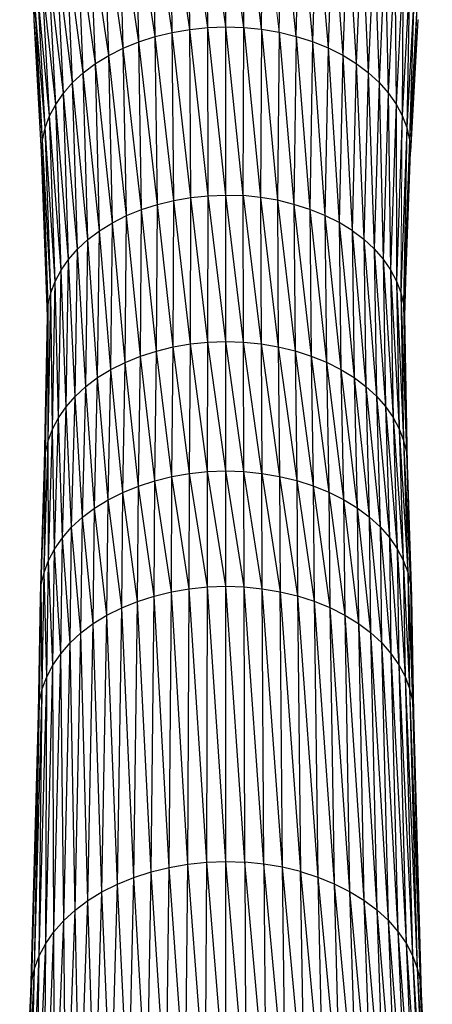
# Paper-space layout '_Back' of a CAD drawing. Header units: millimetres. Extents: x -1300 to 0, y 0 to 650.
# Tile 18 of 94: x -1011 to -979, y 171 to 248. Entities that reach past the tile are written whole.
import ezdxf

# ---------------------------------------------------------------- set-up
doc = ezdxf.new("R2010")
doc.units = ezdxf.units.MM

psp = doc.layouts.new('_Back')

# ---------------------------------------------------------------- linework, layer by layer
at = {"color": 7, "linetype": 'Continuous', "lineweight": 25}
for p, q in [((-995.019, 247.432), (-996.49, 258.166)), ((-996.433, 247.381), (-996.49, 258.166)), ((-995.019, 247.432), (-995.019, 258.218)), ((-993.604, 247.384), (-995.019, 258.218)), ((-993.604, 247.384), (-993.547, 258.168)), ((-992.203, 247.24), (-993.547, 258.168)), ((-999.209, 246.995), (-1000.768, 257.424)), ((-1000.546, 246.668), (-1000.768, 257.424)), ((-999.209, 246.995), (-999.378, 257.765)), ((-997.834, 247.234), (-999.378, 257.765)), ((-996.433, 247.381), (-997.948, 258.013)), ((-997.834, 247.234), (-997.948, 258.013)), ((-992.203, 247.24), (-992.089, 258.018)), ((-990.827, 247.003), (-990.658, 257.772)), ((-989.49, 246.678), (-990.658, 257.772)), ((-989.49, 246.678), (-989.267, 257.434)), ((-989.267, 257.434), (-988.204, 246.267)), ((-1000.546, 246.668), (-1002.104, 256.995)), ((-1001.829, 246.255), (-1002.104, 256.995)), ((-987.929, 257.007), (-988.204, 246.267)), ((-987.929, 257.007), (-986.983, 245.775)), ((-1010.046, 247.978), (-1010.245, 255.872)), ((-1003.048, 245.761), (-1004.559, 255.886)), ((-1004.189, 245.189), (-1004.559, 255.886)), ((-1003.048, 245.761), (-1003.372, 256.481)), ((-1001.829, 246.255), (-1003.372, 256.481)), ((-986.659, 256.495), (-986.983, 245.775)), ((-986.659, 256.495), (-985.84, 245.206)), ((-985.47, 255.902), (-985.84, 245.206)), ((-985.47, 255.902), (-984.787, 244.561)), ((-1004.189, 245.189), (-1005.652, 255.214)), ((-1005.24, 244.543), (-1005.652, 255.214)), ((-984.375, 255.232), (-984.787, 244.561)), ((-984.375, 255.232), (-983.837, 243.848)), ((-1006.187, 243.827), (-1006.638, 254.469)), ((-1005.24, 244.543), (-1006.638, 254.469)), ((-983.387, 254.489), (-983.837, 243.848)), ((-983.387, 254.489), (-982.996, 243.072)), ((-1006.187, 243.827), (-1007.51, 253.661)), ((-1007.025, 243.05), (-1007.51, 253.661)), ((-982.512, 253.682), (-982.996, 243.072)), ((-982.512, 253.682), (-982.269, 242.243)), ((-1007.025, 243.05), (-1008.263, 252.798)), ((-1007.749, 242.22), (-1008.263, 252.798)), ((-981.755, 252.82), (-982.269, 242.243)), ((-981.755, 252.82), (-981.662, 241.371)), ((-981.124, 251.912), (-981.662, 241.371)), ((-981.124, 251.912), (-981.18, 240.463)), ((-1008.353, 241.346), (-1008.891, 251.889)), ((-1007.749, 242.22), (-1008.891, 251.889)), ((-1008.832, 240.437), (-1009.389, 250.943)), ((-1008.353, 241.346), (-1009.389, 250.943)), ((-980.623, 250.967), (-981.18, 240.463)), ((-980.623, 250.967), (-980.828, 239.528)), ((-1009.179, 239.502), (-1009.751, 249.97)), ((-1008.832, 240.437), (-1009.751, 249.97)), ((-980.257, 249.995), (-980.828, 239.528)), ((-980.257, 249.995), (-980.613, 238.575)), ((-1010.046, 247.978), (-1009.972, 248.979)), ((-1009.179, 239.502), (-1009.972, 248.979)), ((-1009.391, 238.549), (-1009.972, 248.979)), ((-980.033, 249.004), (-980.613, 238.575)), ((-980.033, 249.004), (-980.538, 237.614)), ((-1009.391, 238.549), (-1010.046, 247.978)), ((-1009.462, 237.588), (-1010.046, 247.978)), ((-997.834, 247.234), (-996.433, 247.381)), ((-996.433, 247.381), (-995.019, 247.432)), ((-995.019, 234.23), (-996.433, 247.381)), ((-996.388, 234.181), (-996.433, 247.381)), ((-995.019, 234.23), (-995.019, 247.432)), ((-993.65, 234.184), (-995.019, 247.432)), ((-995.019, 247.432), (-993.604, 247.384)), ((-993.65, 234.184), (-993.604, 247.384)), ((-993.604, 247.384), (-992.293, 234.045)), ((-993.604, 247.384), (-992.203, 247.24)), ((-979.956, 248.004), (-980.538, 237.614)), ((-1001.829, 246.255), (-1000.546, 246.668)), ((-1000.546, 246.668), (-999.209, 246.995)), ((-1000.369, 233.491), (-1000.546, 246.668)), ((-999.075, 233.808), (-1000.546, 246.668)), ((-999.209, 246.995), (-997.834, 247.234)), ((-997.744, 234.039), (-999.209, 246.995)), ((-999.075, 233.808), (-999.209, 246.995)), ((-996.388, 234.181), (-997.834, 247.234)), ((-997.744, 234.039), (-997.834, 247.234)), ((-992.203, 247.24), (-992.293, 234.045)), ((-992.203, 247.24), (-990.961, 233.816)), ((-992.203, 247.24), (-990.827, 247.003)), ((-990.827, 247.003), (-990.961, 233.816)), ((-990.827, 247.003), (-989.666, 233.501)), ((-990.827, 247.003), (-989.49, 246.678)), ((-989.49, 246.678), (-989.666, 233.501)), ((-989.49, 246.678), (-988.422, 233.104)), ((-989.49, 246.678), (-988.204, 246.267)), ((-1004.189, 245.189), (-1003.048, 245.761)), ((-1003.048, 245.761), (-1001.829, 246.255)), ((-1002.792, 232.613), (-1003.048, 245.761)), ((-1001.612, 233.091), (-1003.048, 245.761)), ((-1000.369, 233.491), (-1001.829, 246.255)), ((-1001.612, 233.091), (-1001.829, 246.255)), ((-988.204, 246.267), (-988.422, 233.104)), ((-988.204, 246.267), (-987.24, 232.628)), ((-988.204, 246.267), (-986.983, 245.775)), ((-986.983, 245.775), (-987.24, 232.628)), ((-986.983, 245.775), (-986.133, 232.076)), ((-986.983, 245.775), (-985.84, 245.206)), ((-1005.24, 244.543), (-1004.189, 245.189)), ((-1003.896, 232.059), (-1004.189, 245.189)), ((-1002.792, 232.613), (-1004.189, 245.189)), ((-985.84, 245.206), (-986.133, 232.076)), ((-985.84, 245.206), (-985.114, 231.453)), ((-985.84, 245.206), (-984.787, 244.561)), ((-1006.187, 243.827), (-1005.24, 244.543)), ((-1004.912, 231.434), (-1005.24, 244.543)), ((-1003.896, 232.059), (-1005.24, 244.543)), ((-984.787, 244.561), (-985.114, 231.453)), ((-984.787, 244.561), (-984.194, 230.762)), ((-984.787, 244.561), (-983.837, 243.848)), ((-1007.025, 243.05), (-1006.187, 243.827)), ((-1005.83, 230.741), (-1006.187, 243.827)), ((-1004.912, 231.434), (-1006.187, 243.827)), ((-983.837, 243.848), (-984.194, 230.762)), ((-983.837, 243.848), (-983.379, 230.011)), ((-983.837, 243.848), (-982.996, 243.072)), ((-1005.83, 230.741), (-1007.025, 243.05)), ((-1006.641, 229.988), (-1007.025, 243.05)), ((-982.996, 243.072), (-983.379, 230.011)), ((-982.996, 243.072), (-982.676, 229.209)), ((-982.996, 243.072), (-982.269, 242.243)), ((-1008.353, 241.346), (-1007.749, 242.22)), ((-1007.342, 229.185), (-1007.749, 242.22)), ((-1006.641, 229.988), (-1007.749, 242.22)), ((-982.269, 242.243), (-982.676, 229.209)), ((-982.269, 242.243), (-982.088, 228.364)), ((-982.269, 242.243), (-981.662, 241.371)), ((-1008.832, 240.437), (-1008.353, 241.346)), ((-1007.342, 229.185), (-1008.353, 241.346)), ((-1007.926, 228.339), (-1008.353, 241.346)), ((-981.662, 241.371), (-982.088, 228.364)), ((-981.662, 241.371), (-981.621, 227.485)), ((-981.662, 241.371), (-981.18, 240.463)), ((-1009.179, 239.502), (-1008.832, 240.437)), ((-1007.926, 228.339), (-1008.832, 240.437)), ((-1008.389, 227.459), (-1008.832, 240.437)), ((-981.18, 240.463), (-981.621, 227.485)), ((-981.18, 240.463), (-980.828, 239.528)), ((-980.828, 239.528), (-981.281, 226.58)), ((-980.828, 239.528), (-981.072, 225.658)), ((-980.828, 239.528), (-980.613, 238.575)), ((-1009.391, 238.549), (-1009.179, 239.502)), ((-1008.389, 227.459), (-1009.179, 239.502)), ((-1008.726, 226.554), (-1009.179, 239.502)), ((-1009.462, 237.588), (-1009.391, 238.549)), ((-1008.726, 226.554), (-1009.391, 238.549)), ((-1008.931, 225.631), (-1009.391, 238.549)), ((-980.613, 238.575), (-981.072, 225.658)), ((-980.613, 238.575), (-981, 224.727)), ((-980.613, 238.575), (-980.538, 237.614)), ((-1008.931, 225.631), (-1009.462, 237.588)), ((-1008.999, 224.7), (-1009.462, 237.588)), ((-981, 224.727), (-980.538, 237.614)), ((-997.744, 234.039), (-996.388, 234.181)), ((-996.409, 222.691), (-996.388, 234.181)), ((-996.388, 234.181), (-995.019, 234.23)), ((-995.018, 222.741), (-996.388, 234.181)), ((-995.018, 222.741), (-995.019, 234.23)), ((-993.627, 222.694), (-995.019, 234.23)), ((-995.019, 234.23), (-993.65, 234.184)), ((-993.627, 222.694), (-993.65, 234.184)), ((-993.65, 234.184), (-992.249, 222.552)), ((-992.293, 234.045), (-993.65, 234.184)), ((-1001.612, 233.091), (-1000.369, 233.491)), ((-1000.452, 221.99), (-1000.369, 233.491)), ((-1000.369, 233.491), (-999.075, 233.808)), ((-999.138, 222.312), (-1000.369, 233.491)), ((-999.138, 222.312), (-999.075, 233.808)), ((-999.075, 233.808), (-997.744, 234.039)), ((-997.786, 222.547), (-999.075, 233.808)), ((-997.786, 222.547), (-997.744, 234.039)), ((-996.409, 222.691), (-997.744, 234.039)), ((-992.293, 234.045), (-992.249, 222.552)), ((-992.293, 234.045), (-990.896, 222.32)), ((-990.961, 233.816), (-992.293, 234.045)), ((-990.961, 233.816), (-990.896, 222.32)), ((-990.961, 233.816), (-989.581, 222)), ((-989.666, 233.501), (-990.961, 233.816)), ((-989.666, 233.501), (-989.581, 222)), ((-989.666, 233.501), (-988.317, 221.597)), ((-988.422, 233.104), (-989.666, 233.501)), ((-1003.896, 232.059), (-1002.792, 232.613)), ((-1002.913, 221.098), (-1002.792, 232.613)), ((-1002.792, 232.613), (-1001.612, 233.091)), ((-1001.714, 221.584), (-1002.792, 232.613)), ((-1001.714, 221.584), (-1001.612, 233.091)), ((-1000.452, 221.99), (-1001.612, 233.091)), ((-988.422, 233.104), (-988.317, 221.597)), ((-988.422, 233.104), (-987.117, 221.113)), ((-987.24, 232.628), (-988.422, 233.104)), ((-987.24, 232.628), (-987.117, 221.113)), ((-987.24, 232.628), (-985.993, 220.553)), ((-986.133, 232.076), (-987.24, 232.628)), ((-1004.912, 231.434), (-1003.896, 232.059)), ((-1004.035, 220.536), (-1003.896, 232.059)), ((-1002.913, 221.098), (-1003.896, 232.059)), ((-986.133, 232.076), (-985.993, 220.553)), ((-986.133, 232.076), (-984.958, 219.919)), ((-985.114, 231.453), (-986.133, 232.076)), ((-1005.83, 230.741), (-1004.912, 231.434)), ((-1005.067, 219.901), (-1004.912, 231.434)), ((-1004.035, 220.536), (-1004.912, 231.434)), ((-985.114, 231.453), (-984.958, 219.919)), ((-985.114, 231.453), (-984.024, 219.218)), ((-985.114, 231.453), (-984.194, 230.762)), ((-1006.641, 229.988), (-1005.83, 230.741)), ((-1005.999, 219.197), (-1005.83, 230.741)), ((-1005.067, 219.901), (-1005.83, 230.741)), ((-984.194, 230.762), (-984.024, 219.218)), ((-984.194, 230.762), (-983.196, 218.455)), ((-984.194, 230.762), (-983.379, 230.011)), ((-1007.342, 229.185), (-1006.641, 229.988)), ((-1006.823, 218.433), (-1006.641, 229.988)), ((-1005.999, 219.197), (-1006.641, 229.988)), ((-983.379, 230.011), (-983.196, 218.455)), ((-983.379, 230.011), (-982.482, 217.64)), ((-983.379, 230.011), (-982.676, 229.209)), ((-1007.926, 228.339), (-1007.342, 229.185)), ((-1007.535, 217.617), (-1007.342, 229.185)), ((-1006.823, 218.433), (-1007.342, 229.185)), ((-982.676, 229.209), (-982.482, 217.64)), ((-982.676, 229.209), (-981.885, 216.782)), ((-982.676, 229.209), (-982.088, 228.364)), ((-1008.389, 227.459), (-1007.926, 228.339)), ((-1008.128, 216.758), (-1007.926, 228.339)), ((-1007.535, 217.617), (-1007.926, 228.339)), ((-982.088, 228.364), (-981.885, 216.782)), ((-982.088, 228.364), (-981.411, 215.889)), ((-982.088, 228.364), (-981.621, 227.485)), ((-1008.726, 226.554), (-1008.389, 227.459)), ((-1008.599, 215.864), (-1008.389, 227.459)), ((-1008.128, 216.758), (-1008.389, 227.459)), ((-981.621, 227.485), (-981.411, 215.889)), ((-981.621, 227.485), (-981.065, 214.97)), ((-981.621, 227.485), (-981.281, 226.58)), ((-1008.941, 214.944), (-1008.726, 226.554)), ((-1008.931, 225.631), (-1008.726, 226.554)), ((-1008.599, 215.864), (-1008.726, 226.554)), ((-981.281, 226.58), (-981.065, 214.97)), ((-981.281, 226.58), (-980.853, 214.034)), ((-981.281, 226.58), (-981.072, 225.658)), ((-1009.149, 214.007), (-1008.931, 225.631)), ((-1008.999, 224.7), (-1008.931, 225.631)), ((-1008.941, 214.944), (-1008.931, 225.631)), ((-981.072, 225.658), (-980.853, 214.034)), ((-981.072, 225.658), (-980.78, 213.088)), ((-981.072, 225.658), (-981, 224.727)), ((-1009.218, 213.062), (-1008.999, 224.7)), ((-1009.149, 214.007), (-1008.999, 224.7)), ((-981, 224.727), (-980.78, 213.088)), ((-999.138, 222.312), (-997.786, 222.547)), ((-997.851, 212.38), (-997.786, 222.547)), ((-997.786, 222.547), (-996.409, 222.691)), ((-996.441, 212.527), (-997.786, 222.547)), ((-996.441, 212.527), (-996.409, 222.691)), ((-996.409, 222.691), (-995.018, 222.741)), ((-995.017, 212.578), (-996.409, 222.691)), ((-995.017, 212.578), (-995.018, 222.741)), ((-993.594, 212.53), (-995.018, 222.741)), ((-995.018, 222.741), (-993.627, 222.694)), ((-993.594, 212.53), (-993.627, 222.694)), ((-992.183, 212.385), (-993.627, 222.694)), ((-993.627, 222.694), (-992.249, 222.552)), ((-992.249, 222.552), (-992.183, 212.385)), ((-992.249, 222.552), (-990.799, 212.147)), ((-992.249, 222.552), (-990.896, 222.32)), ((-1001.714, 221.584), (-1000.452, 221.99)), ((-1000.579, 211.81), (-1000.452, 221.99)), ((-1000.452, 221.99), (-999.138, 222.312)), ((-999.234, 212.139), (-1000.452, 221.99)), ((-999.234, 212.139), (-999.138, 222.312)), ((-997.851, 212.38), (-999.138, 222.312)), ((-990.896, 222.32), (-990.799, 212.147)), ((-990.896, 222.32), (-989.453, 211.819)), ((-990.896, 222.32), (-989.581, 222)), ((-989.581, 222), (-989.453, 211.819)), ((-989.581, 222), (-988.159, 211.406)), ((-989.581, 222), (-988.317, 221.597)), ((-1004.035, 220.536), (-1002.913, 221.098)), ((-1003.098, 210.897), (-1002.913, 221.098)), ((-1002.913, 221.098), (-1001.714, 221.584)), ((-1001.871, 211.394), (-1002.913, 221.098)), ((-1001.871, 211.394), (-1001.714, 221.584)), ((-1000.579, 211.81), (-1001.714, 221.584)), ((-988.317, 221.597), (-988.159, 211.406)), ((-988.317, 221.597), (-986.931, 210.911)), ((-988.317, 221.597), (-987.117, 221.113)), ((-987.117, 221.113), (-986.931, 210.911)), ((-987.117, 221.113), (-985.78, 210.338)), ((-987.117, 221.113), (-985.993, 220.553)), ((-1005.067, 219.901), (-1004.035, 220.536)), ((-1004.246, 210.321), (-1004.035, 220.536)), ((-1003.098, 210.897), (-1004.035, 220.536)), ((-985.993, 220.553), (-985.78, 210.338)), ((-985.993, 220.553), (-984.721, 209.69)), ((-985.993, 220.553), (-984.958, 219.919)), ((-1005.999, 219.197), (-1005.067, 219.901)), ((-1005.303, 209.671), (-1005.067, 219.901)), ((-1004.246, 210.321), (-1005.067, 219.901)), ((-984.958, 219.919), (-984.721, 209.69)), ((-984.958, 219.919), (-983.764, 208.971)), ((-984.958, 219.919), (-984.024, 219.218)), ((-1006.823, 218.433), (-1005.999, 219.197)), ((-1006.257, 208.951), (-1005.999, 219.197)), ((-1005.303, 209.671), (-1005.999, 219.197)), ((-984.024, 219.218), (-983.764, 208.971)), ((-984.024, 219.218), (-982.918, 208.191)), ((-984.024, 219.218), (-983.196, 218.455)), ((-1007.535, 217.617), (-1006.823, 218.433)), ((-1007.1, 208.169), (-1006.823, 218.433)), ((-1006.257, 208.951), (-1006.823, 218.433)), ((-983.196, 218.455), (-982.918, 208.191)), ((-983.196, 218.455), (-982.186, 207.357)), ((-983.196, 218.455), (-982.482, 217.64)), ((-1008.128, 216.758), (-1007.535, 217.617)), ((-1007.829, 207.334), (-1007.535, 217.617)), ((-1007.1, 208.169), (-1007.535, 217.617)), ((-982.482, 217.64), (-982.186, 207.357)), ((-982.482, 217.64), (-981.575, 206.479)), ((-982.482, 217.64), (-981.885, 216.782)), ((-1008.599, 215.864), (-1008.128, 216.758)), ((-1008.436, 206.454), (-1008.128, 216.758)), ((-1007.829, 207.334), (-1008.128, 216.758)), ((-981.885, 216.782), (-981.575, 206.479)), ((-981.885, 216.782), (-981.09, 205.565)), ((-981.885, 216.782), (-981.411, 215.889)), ((-1008.941, 214.944), (-1008.599, 215.864)), ((-1008.918, 205.54), (-1008.599, 215.864)), ((-1008.436, 206.454), (-1008.599, 215.864)), ((-981.411, 215.889), (-981.09, 205.565)), ((-981.411, 215.889), (-980.736, 204.624)), ((-981.411, 215.889), (-981.065, 214.97)), ((-1009.268, 204.598), (-1008.941, 214.944)), ((-1009.149, 214.007), (-1008.941, 214.944)), ((-1008.918, 205.54), (-1008.941, 214.944)), ((-981.065, 214.97), (-980.736, 204.624)), ((-981.065, 214.97), (-980.52, 203.665)), ((-981.065, 214.97), (-980.853, 214.034)), ((-980.853, 214.034), (-980.52, 203.665)), ((-980.853, 214.034), (-980.445, 202.698)), ((-980.853, 214.034), (-980.78, 213.088)), ((-1009.481, 203.639), (-1009.149, 214.007)), ((-1009.268, 204.598), (-1009.149, 214.007)), ((-1009.218, 213.062), (-1009.149, 214.007)), ((-1009.552, 202.672), (-1009.218, 213.062)), ((-1009.481, 203.639), (-1009.218, 213.062)), ((-997.851, 212.38), (-996.441, 212.527)), ((-996.454, 203.484), (-996.441, 212.527)), ((-996.441, 212.527), (-995.017, 212.578)), ((-995.017, 203.535), (-996.441, 212.527)), ((-995.017, 203.535), (-995.017, 212.578)), ((-993.579, 203.486), (-995.017, 212.578)), ((-995.017, 212.578), (-993.594, 212.53)), ((-993.579, 203.486), (-993.594, 212.53)), ((-992.154, 203.34), (-993.594, 212.53)), ((-993.594, 212.53), (-992.183, 212.385)), ((-980.78, 213.088), (-980.445, 202.698)), ((-1001.871, 211.394), (-1000.579, 211.81)), ((-1000.634, 202.759), (-1000.579, 211.81)), ((-1000.579, 211.81), (-999.234, 212.139)), ((-999.276, 203.092), (-1000.579, 211.81)), ((-999.276, 203.092), (-999.234, 212.139)), ((-999.234, 212.139), (-997.851, 212.38)), ((-997.878, 203.335), (-999.234, 212.139)), ((-997.878, 203.335), (-997.851, 212.38)), ((-996.454, 203.484), (-997.851, 212.38)), ((-992.154, 203.34), (-992.183, 212.385)), ((-992.183, 212.385), (-990.756, 203.099)), ((-992.183, 212.385), (-990.799, 212.147)), ((-990.799, 212.147), (-990.756, 203.099)), ((-990.799, 212.147), (-989.397, 202.769)), ((-990.799, 212.147), (-989.453, 211.819)), ((-989.453, 211.819), (-989.397, 202.769)), ((-989.453, 211.819), (-988.09, 202.351)), ((-989.453, 211.819), (-988.159, 211.406)), ((-1003.098, 210.897), (-1001.871, 211.394)), ((-1001.939, 202.339), (-1001.871, 211.394)), ((-1000.634, 202.759), (-1001.871, 211.394)), ((-988.159, 211.406), (-988.09, 202.351)), ((-988.159, 211.406), (-986.849, 201.851)), ((-988.159, 211.406), (-986.931, 210.911)), ((-1005.303, 209.671), (-1004.246, 210.321)), ((-1004.338, 201.256), (-1004.246, 210.321)), ((-1004.246, 210.321), (-1003.098, 210.897)), ((-1003.178, 201.837), (-1004.246, 210.321)), ((-1003.178, 201.837), (-1003.098, 210.897)), ((-1001.939, 202.339), (-1003.098, 210.897)), ((-986.931, 210.911), (-986.849, 201.851)), ((-986.931, 210.911), (-985.687, 201.272)), ((-986.931, 210.911), (-985.78, 210.338)), ((-985.78, 210.338), (-985.687, 201.272)), ((-985.78, 210.338), (-984.618, 200.617)), ((-985.78, 210.338), (-984.721, 209.69)), ((-1006.257, 208.951), (-1005.303, 209.671)), ((-1005.405, 200.599), (-1005.303, 209.671)), ((-1004.338, 201.256), (-1005.303, 209.671)), ((-984.721, 209.69), (-984.618, 200.617)), ((-984.721, 209.69), (-983.652, 199.892)), ((-984.721, 209.69), (-983.764, 208.971)), ((-1007.1, 208.169), (-1006.257, 208.951)), ((-1006.368, 199.872), (-1006.257, 208.951)), ((-1005.405, 200.599), (-1006.257, 208.951)), ((-983.764, 208.971), (-983.652, 199.892)), ((-983.764, 208.971), (-982.797, 199.104)), ((-983.764, 208.971), (-982.918, 208.191)), ((-1007.829, 207.334), (-1007.1, 208.169)), ((-1007.22, 199.082), (-1007.1, 208.169)), ((-1006.368, 199.872), (-1007.1, 208.169)), ((-982.918, 208.191), (-982.797, 199.104)), ((-982.918, 208.191), (-982.058, 198.261)), ((-982.918, 208.191), (-982.186, 207.357)), ((-1008.436, 206.454), (-1007.829, 207.334)), ((-1007.956, 198.239), (-1007.829, 207.334)), ((-1007.22, 199.082), (-1007.829, 207.334)), ((-982.186, 207.357), (-982.058, 198.261)), ((-982.186, 207.357), (-981.441, 197.374)), ((-982.186, 207.357), (-981.575, 206.479)), ((-1008.918, 205.54), (-1008.436, 206.454)), ((-1008.57, 197.35), (-1008.436, 206.454)), ((-1007.956, 198.239), (-1008.436, 206.454)), ((-981.575, 206.479), (-981.441, 197.374)), ((-981.575, 206.479), (-980.951, 196.451)), ((-981.575, 206.479), (-981.09, 205.565)), ((-1009.268, 204.598), (-1008.918, 205.54)), ((-1009.056, 196.426), (-1008.918, 205.54)), ((-1008.57, 197.35), (-1008.918, 205.54)), ((-981.09, 205.565), (-980.951, 196.451)), ((-981.09, 205.565), (-980.594, 195.501)), ((-981.09, 205.565), (-980.736, 204.624)), ((-1009.481, 203.639), (-1009.268, 204.598)), ((-1009.41, 195.476), (-1009.268, 204.598)), ((-1009.056, 196.426), (-1009.268, 204.598)), ((-980.736, 204.624), (-980.594, 195.501)), ((-980.736, 204.624), (-980.375, 194.533)), ((-980.736, 204.624), (-980.52, 203.665)), ((-1009.625, 194.507), (-1009.481, 203.639)), ((-1009.552, 202.672), (-1009.481, 203.639)), ((-1009.41, 195.476), (-1009.481, 203.639)), ((-999.276, 203.092), (-997.878, 203.335)), ((-997.995, 181.724), (-997.878, 203.335)), ((-997.878, 203.335), (-996.454, 203.484)), ((-996.512, 181.879), (-997.878, 203.335)), ((-996.512, 181.879), (-996.454, 203.484)), ((-996.454, 203.484), (-995.017, 203.535)), ((-995.015, 181.933), (-996.454, 203.484)), ((-995.015, 181.933), (-995.017, 203.535)), ((-993.518, 181.882), (-995.017, 203.535)), ((-995.017, 203.535), (-993.579, 203.486)), ((-993.518, 181.882), (-993.579, 203.486)), ((-992.034, 181.729), (-993.579, 203.486)), ((-993.579, 203.486), (-992.154, 203.34)), ((-992.034, 181.729), (-992.154, 203.34)), ((-990.578, 181.479), (-992.154, 203.34)), ((-992.154, 203.34), (-990.756, 203.099)), ((-980.52, 203.665), (-980.375, 194.533)), ((-980.52, 203.665), (-980.299, 193.556)), ((-980.52, 203.665), (-980.445, 202.698)), ((-1009.697, 193.53), (-1009.552, 202.672)), ((-1009.625, 194.507), (-1009.552, 202.672)), ((-1001.939, 202.339), (-1000.634, 202.759)), ((-1000.865, 181.125), (-1000.634, 202.759)), ((-1000.634, 202.759), (-999.276, 203.092)), ((-999.451, 181.472), (-1000.634, 202.759)), ((-999.451, 181.472), (-999.276, 203.092)), ((-997.995, 181.724), (-999.276, 203.092)), ((-990.578, 181.479), (-990.756, 203.099)), ((-990.756, 203.099), (-989.162, 181.134)), ((-990.756, 203.099), (-989.397, 202.769)), ((-989.397, 202.769), (-989.162, 181.134)), ((-989.397, 202.769), (-987.802, 180.7)), ((-989.397, 202.769), (-988.09, 202.351)), ((-980.445, 202.698), (-980.299, 193.556)), ((-1004.338, 201.256), (-1003.178, 201.837)), ((-1003.515, 180.165), (-1003.178, 201.837)), ((-1003.178, 201.837), (-1001.939, 202.339)), ((-1002.224, 180.688), (-1003.178, 201.837)), ((-1002.224, 180.688), (-1001.939, 202.339)), ((-1000.865, 181.125), (-1001.939, 202.339)), ((-988.09, 202.351), (-987.802, 180.7)), ((-988.09, 202.351), (-986.51, 180.179)), ((-988.09, 202.351), (-986.849, 201.851)), ((-986.849, 201.851), (-986.51, 180.179)), ((-986.849, 201.851), (-985.3, 179.576)), ((-986.849, 201.851), (-985.687, 201.272)), ((-1005.405, 200.599), (-1004.338, 201.256)), ((-1004.723, 179.56), (-1004.338, 201.256)), ((-1003.515, 180.165), (-1004.338, 201.256)), ((-985.687, 201.272), (-985.3, 179.576)), ((-985.687, 201.272), (-984.186, 178.894)), ((-985.687, 201.272), (-984.618, 200.617)), ((-1006.368, 199.872), (-1005.405, 200.599)), ((-1005.834, 178.876), (-1005.405, 200.599)), ((-1004.723, 179.56), (-1005.405, 200.599)), ((-984.618, 200.617), (-984.186, 178.894)), ((-984.618, 200.617), (-983.18, 178.138)), ((-984.618, 200.617), (-983.652, 199.892)), ((-1007.22, 199.082), (-1006.368, 199.872)), ((-1006.837, 178.119), (-1006.368, 199.872)), ((-1005.834, 178.876), (-1006.368, 199.872)), ((-983.652, 199.892), (-983.18, 178.138)), ((-983.652, 199.892), (-982.289, 177.317)), ((-983.652, 199.892), (-982.797, 199.104)), ((-1007.956, 198.239), (-1007.22, 199.082)), ((-1007.725, 177.296), (-1007.22, 199.082)), ((-1006.837, 178.119), (-1007.22, 199.082)), ((-982.797, 199.104), (-982.289, 177.317)), ((-982.797, 199.104), (-981.52, 176.44)), ((-982.797, 199.104), (-982.058, 198.261)), ((-1008.57, 197.35), (-1007.956, 198.239)), ((-1008.491, 176.418), (-1007.956, 198.239)), ((-1007.725, 177.296), (-1007.956, 198.239)), ((-982.058, 198.261), (-981.52, 176.44)), ((-982.058, 198.261), (-980.878, 175.516)), ((-982.058, 198.261), (-981.441, 197.374)), ((-1009.131, 175.493), (-1008.57, 197.35)), ((-1009.056, 196.426), (-1008.57, 197.35)), ((-1008.491, 176.418), (-1008.57, 197.35)), ((-981.441, 197.374), (-980.878, 175.516)), ((-981.441, 197.374), (-980.368, 174.555)), ((-981.441, 197.374), (-980.951, 196.451)), ((-1009.637, 174.531), (-1009.056, 196.426)), ((-1009.41, 195.476), (-1009.056, 196.426)), ((-1009.131, 175.493), (-1009.056, 196.426)), ((-980.951, 196.451), (-980.368, 174.555)), ((-980.951, 196.451), (-979.996, 173.565)), ((-980.951, 196.451), (-980.594, 195.501)), ((-980.594, 195.501), (-979.996, 173.565)), ((-980.594, 195.501), (-979.768, 172.557)), ((-980.594, 195.501), (-980.375, 194.533)), ((-1010.006, 173.541), (-1009.41, 195.476)), ((-1009.637, 174.531), (-1009.41, 195.476)), ((-1009.625, 194.507), (-1009.41, 195.476)), ((-1010.23, 172.532), (-1009.625, 194.507)), ((-1010.006, 173.541), (-1009.625, 194.507)), ((-1009.697, 193.53), (-1009.625, 194.507)), ((-980.375, 194.533), (-979.768, 172.557)), ((-980.375, 194.533), (-979.689, 171.539)), ((-980.375, 194.533), (-980.299, 193.556)), ((-1010.305, 171.514), (-1009.697, 193.53)), ((-1010.23, 172.532), (-1009.697, 193.53)), ((-980.299, 193.556), (-979.689, 171.539)), ((-999.451, 181.472), (-997.995, 181.724)), ((-998.163, 163.335), (-997.995, 181.724)), ((-997.995, 181.724), (-996.512, 181.879)), ((-996.596, 163.499), (-997.995, 181.724)), ((-996.596, 163.499), (-996.512, 181.879)), ((-996.512, 181.879), (-995.015, 181.933)), ((-995.013, 163.555), (-996.512, 181.879)), ((-995.013, 163.555), (-995.015, 181.933)), ((-993.431, 163.501), (-995.015, 181.933)), ((-995.015, 181.933), (-993.518, 181.882)), ((-993.518, 181.882), (-993.431, 163.501)), ((-991.863, 163.34), (-993.518, 181.882)), ((-992.034, 181.729), (-993.518, 181.882)), ((-992.034, 181.729), (-991.863, 163.34)), ((-990.324, 163.075), (-992.034, 181.729)), ((-990.578, 181.479), (-992.034, 181.729)), ((-1002.224, 180.688), (-1000.865, 181.125)), ((-1001.196, 162.702), (-1000.865, 181.125)), ((-1000.865, 181.125), (-999.451, 181.472)), ((-999.701, 163.068), (-1000.865, 181.125)), ((-999.701, 163.068), (-999.451, 181.472)), ((-998.163, 163.335), (-999.451, 181.472)), ((-990.324, 163.075), (-990.578, 181.479)), ((-988.828, 162.711), (-990.578, 181.479)), ((-989.162, 181.134), (-990.578, 181.479)), ((-988.828, 162.711), (-989.162, 181.134)), ((-989.162, 181.134), (-987.39, 162.251)), ((-989.162, 181.134), (-987.802, 180.7)), ((-1004.723, 179.56), (-1003.515, 180.165)), ((-1003.996, 161.688), (-1003.515, 180.165)), ((-1003.515, 180.165), (-1002.224, 180.688)), ((-1002.632, 162.24), (-1003.515, 180.165)), ((-1002.632, 162.24), (-1002.224, 180.688)), ((-1001.196, 162.702), (-1002.224, 180.688)), ((-987.802, 180.7), (-987.39, 162.251)), ((-987.802, 180.7), (-986.025, 161.701)), ((-987.802, 180.7), (-986.51, 180.179)), ((-986.51, 180.179), (-986.025, 161.701)), ((-986.51, 180.179), (-984.746, 161.063)), ((-986.51, 180.179), (-985.3, 179.576)), ((-1005.834, 178.876), (-1004.723, 179.56)), ((-1005.273, 161.048), (-1004.723, 179.56)), ((-1003.996, 161.688), (-1004.723, 179.56)), ((-985.3, 179.576), (-984.746, 161.063)), ((-985.3, 179.576), (-983.569, 160.342)), ((-985.3, 179.576), (-984.186, 178.894)), ((-1006.837, 178.119), (-1005.834, 178.876)), ((-1006.448, 160.326), (-1005.834, 178.876)), ((-1005.273, 161.048), (-1005.834, 178.876)), ((-984.186, 178.894), (-983.569, 160.342)), ((-984.186, 178.894), (-982.506, 159.544)), ((-984.186, 178.894), (-983.18, 178.138)), ((-1007.725, 177.296), (-1006.837, 178.119)), ((-1007.508, 159.525), (-1006.837, 178.119)), ((-1006.448, 160.326), (-1006.837, 178.119)), ((-983.18, 178.138), (-982.506, 159.544)), ((-983.18, 178.138), (-981.566, 158.676)), ((-983.18, 178.138), (-982.289, 177.317)), ((-1008.491, 176.418), (-1007.725, 177.296)), ((-1008.446, 158.656), (-1007.725, 177.296)), ((-1007.508, 159.525), (-1007.725, 177.296)), ((-982.289, 177.317), (-981.566, 158.676)), ((-982.289, 177.317), (-980.753, 157.749)), ((-982.289, 177.317), (-981.52, 176.44)), ((-1009.256, 157.728), (-1008.491, 176.418)), ((-1009.131, 175.493), (-1008.491, 176.418)), ((-1008.446, 158.656), (-1008.491, 176.418)), ((-981.52, 176.44), (-980.753, 157.749)), ((-981.52, 176.44), (-980.074, 156.773)), ((-981.52, 176.44), (-980.878, 175.516)), ((-1009.932, 156.751), (-1009.131, 175.493)), ((-1009.637, 174.531), (-1009.131, 175.493)), ((-1009.256, 157.728), (-1009.131, 175.493)), ((-980.878, 175.516), (-980.074, 156.773)), ((-980.878, 175.516), (-979.535, 155.757)), ((-980.878, 175.516), (-980.368, 174.555)), ((-1010.468, 155.734), (-1009.637, 174.531)), ((-1010.006, 173.541), (-1009.637, 174.531)), ((-1009.932, 156.751), (-1009.637, 174.531)), ((-980.368, 174.555), (-979.535, 155.757)), ((-980.368, 174.555), (-979.142, 154.711)), ((-980.368, 174.555), (-979.996, 173.565)), ((-1010.857, 154.688), (-1010.006, 173.541)), ((-1010.468, 155.734), (-1010.006, 173.541)), ((-1010.23, 172.532), (-1010.006, 173.541)), ((-979.996, 173.565), (-979.142, 154.711)), ((-979.996, 173.565), (-978.902, 153.645)), ((-979.996, 173.565), (-979.768, 172.557)), ((-1011.095, 153.622), (-1010.23, 172.532)), ((-1010.857, 154.688), (-1010.23, 172.532)), ((-1010.305, 171.514), (-1010.23, 172.532)), ((-978.902, 153.645), (-979.768, 172.557)), ((-978.819, 152.57), (-979.768, 172.557)), ((-979.768, 172.557), (-979.689, 171.539)), ((-979.689, 171.539), (-978.819, 152.57)), ((-1011.174, 152.546), (-1010.305, 171.514)), ((-1011.095, 153.622), (-1010.305, 171.514))]:
    psp.add_line(p, q, dxfattribs=at)
at = {"color": 142, "linetype": 'Continuous', "lineweight": 18, "true_color": 0x0080c0}
for p, q in [((-990.827, 247.003), (-992.089, 258.018)), ((-1007.749, 242.22), (-1007.025, 243.05)), ((-981.18, 240.463), (-981.281, 226.58))]:
    psp.add_line(p, q, dxfattribs=at)

doc.saveas('drawing.dxf')
